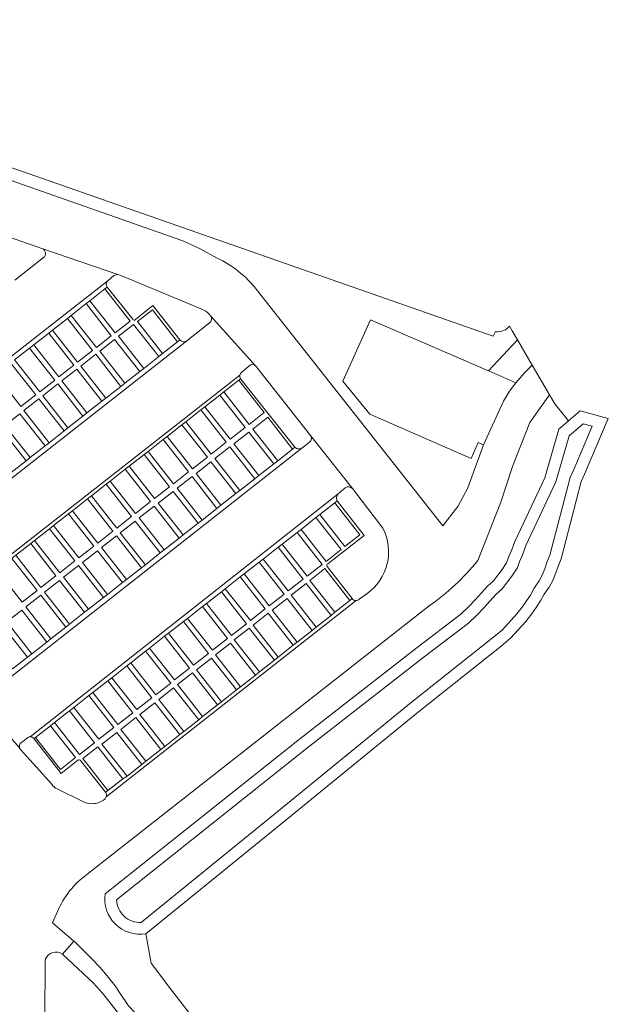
# Model space of a CAD drawing. Header units: metres. Extents: x 151213 to 156373, y 469495 to 475754.
# Tile 226 of 230: x 154214 to 154275, y 474342 to 474443. Entities that reach past the tile are written whole.
import ezdxf

# ---------------------------------------------------------------- set-up
doc = ezdxf.new("R2010")
doc.units = ezdxf.units.M
for name, color, linetype, lineweight in [('B-WE-OG-TERREIN_BEGROEID-GV', 252, 'Continuous', 18), ('B-WE-VH-GESLOTENVERHARDING_ASFALT-GV', 252, 'Continuous', 18), ('B-WE-VH-OPENVERHARDING_BETONSTRAATSTEEN-GV', 252, 'Continuous', 18), ('B-WE-VH-OPENVERHARDING_TEGEL-GV', 252, 'Continuous', 18)]:
    doc.layers.add(name, color=color, linetype=linetype, lineweight=lineweight)

msp = doc.modelspace()

# ---------------------------------------------------------------- linework, layer by layer
at = {"layer": 'B-WE-OG-TERREIN_BEGROEID-GV', "flags": 128}
for points in [[(154262.988, 474411.18), (154262.913, 474411.206), (154262.674, 474410.717), (154165.161, 474444.802), (154165.433, 474445.237)], [(154168.924, 474431.317), (154164.206, 474432.956), (154167.517, 474442.532), (154172.272, 474440.888), (154185.329, 474436.373), (154201.867, 474430.642), (154230.544, 474420.582), (154232.338, 474419.757), (154234.092, 474418.799)], [(154238.164, 474415.559), (154257.464, 474391.098), (154259.015, 474393.107), (154260.039, 474395.01), (154261.661, 474399.47), (154261.11, 474399.705), (154260.384, 474398.07), (154249.904, 474402.638), (154247.119, 474406.048), (154249.953, 474412.405), (154262.17, 474407.129), (154265.165, 474410.329), (154264.61, 474411.272), (154264.333, 474411.743)], [(154222.51, 474353.03), (154242.61, 474369.01), (154254.78, 474378.51), (154259.32, 474381.96), (154260.13, 474382.76), (154260.83, 474383.49), (154262.07, 474384.87), (154262.7, 474385.42), (154263.6, 474386.59), (154264.04, 474387.26), (154264.28, 474387.94), (154264.55, 474388.54), (154264.923, 474389.538), (154267.992, 474396.077), (154269.46, 474401.108), (154270.443, 474401.946), (154269.052, 474403.714), (154268.499, 474404.655), (154266.454, 474401.778), (154264.665, 474397.218), (154263.447, 474393.544), (154261.062, 474387.514)], [(154272.12, 474396.44), (154274.568, 474402.208), (154271.673, 474402.996), (154270.443, 474401.946), (154269.46, 474401.108), (154267.992, 474396.077), (154264.923, 474389.538), (154264.55, 474388.54), (154264.28, 474387.94), (154264.04, 474387.26), (154263.6, 474386.59), (154262.7, 474385.42), (154262.07, 474384.87), (154260.83, 474383.49), (154260.13, 474382.76), (154259.32, 474381.96), (154254.78, 474378.51), (154242.61, 474369.01), (154222.51, 474353.03)], [(154223.695, 474352.414), (154243.365, 474368.052), (154255.524, 474377.543), (154260.121, 474381.036), (154260.999, 474381.904), (154261.724, 474382.66), (154262.928, 474384), (154263.593, 474384.58), (154264.595, 474385.882), (154265.141, 474386.714), (154265.413, 474387.486), (154265.679, 474388.076), (154266.048, 474389.064), (154269.137, 474395.644), (154270.529, 474400.416), (154271.216, 474401.002), (154271.975, 474401.649), (154272.899, 474401.398), (154271.006, 474396.937), (154270.607, 474396.085), (154268.519, 474388.055), (154268.255, 474387.403), (154268.003, 474386.646), (154267.74, 474385.975), (154267.413, 474385.42), (154266.885, 474384.664), (154266.505, 474383.935), (154266.113, 474383.33), (154265.649, 474382.689), (154265.089, 474381.989), (154263.61, 474380.34), (154262.72, 474379.596), (154254.165, 474372.81), (154240.08, 474361.306), (154226.465, 474350.249), (154226.248, 474350.072)], [(154226.74, 474348.9), (154240.85, 474360.36), (154254.93, 474371.86), (154263.49, 474378.65), (154264.46, 474379.46), (154266.02, 474381.2), (154266.62, 474381.95), (154267.12, 474382.64), (154267.56, 474383.32), (154267.93, 474384.03), (154268.44, 474384.76), (154268.84, 474385.44), (154269.15, 474386.23), (154269.4, 474386.98), (154269.68, 474387.67), (154271.76, 474395.67), (154272.12, 474396.44)], [(154256.026, 474382.805), (154220.62, 474355.019)], [(154217.592, 474351.212), (154217.087, 474350.043), (154219.279, 474348.139), (154219.483, 474347.962), (154221.15, 474346.286), (154221.981, 474345.447), (154222.745, 474344.55), (154223.543, 474343.512), (154224.074, 474342.731), (154224.938, 474341.427), (154225.578, 474340.737), (154226.84, 474339.325), (154228.285, 474337.631), (154229.407, 474336.053), (154230.536, 474334.541), (154232.497, 474331.792), (154234.673, 474328.976), (154237.073, 474325.944), (154239.017, 474323.402), (154240.537, 474321.492), (154242.863, 474318.357), (154244.229, 474316.454), (154245.163, 474315.391), (154245.881, 474314.807)], [(154227.272, 474345.851), (154226.74, 474348.9)], [(154226.871, 474336.646), (154223.898, 474340.657), (154222.243, 474342.748), (154221.299, 474343.802), (154218.092, 474346.775)], [(154216.304, 474345.96), (154216.269, 474340.208), (154216.103, 474334.951), (154216.156, 474334.687), (154216.29, 474334.506), (154220.329, 474329.165), (154235.168, 474309.669)], [(154256.217, 474313.89), (154256.391, 474314.314), (154253.321, 474315.895), (154250.17, 474316.189), (154229.289, 474343.204), (154227.272, 474345.851)]]:
    msp.add_lwpolyline(points, dxfattribs=at)
at = {"layer": 'B-WE-OG-TERREIN_BEGROEID-GV'}
for points in [[(154234.092, 474418.799, -0.1159662), (154238.164, 474415.559)], [(154264.333, 474411.743, -0.2579264), (154262.988, 474411.18)], [(154261.062, 474387.514, -0.0733675), (154256.026, 474382.805)], [(154220.62, 474355.019, 0.135037), (154217.592, 474351.212)], [(154226.74, 474348.9, -0.5074394), (154222.51, 474353.03)], [(154222.51, 474353.03, 0.5074394), (154226.74, 474348.9)], [(154226.248, 474350.072, -0.4157416), (154223.695, 474352.414)], [(154216.35, 474346.287, 0.0792337), (154216.304, 474345.96)], [(154218.092, 474346.775, 0.4980209), (154216.35, 474346.287)]]:
    msp.add_lwpolyline(points, format="xyb", dxfattribs=at)
at = {"layer": 'B-WE-VH-GESLOTENVERHARDING_ASFALT-GV', "flags": 128}
for points in [[(154234.092, 474418.799), (154232.338, 474419.757), (154230.544, 474420.582), (154201.867, 474430.642), (154185.329, 474436.373)], [(154206.081, 474423.229), (154216.057, 474419.746), (154223.952, 474417.075), (154224.904, 474416.664), (154232.526, 474413.521)], [(154268.499, 474404.655), (154266.7, 474407.718), (154265.893, 474406.934), (154265.007, 474405.904), (154264.349, 474405.009), (154263.721, 474403.981), (154261.661, 474399.47), (154260.039, 474395.01), (154259.015, 474393.107), (154257.464, 474391.098), (154238.164, 474415.559)], [(154233.273, 474412.994), (154233.44, 474412.801), (154238.089, 474407.632), (154238.138, 474407.571), (154243.762, 474400.457), (154248.112, 474394.941), (154251.239, 474390.869)], [(154261.062, 474387.514), (154263.447, 474393.544), (154264.665, 474397.218), (154266.454, 474401.778), (154268.499, 474404.655)], [(154249.581, 474384.062), (154248.785, 474383.501)], [(154248.481, 474383.366), (154222.622, 474363.057)], [(154220.62, 474355.019), (154256.026, 474382.805)], [(154213.68, 474368.084), (154209.181, 474373.161)], [(154216.988, 474364.361), (154213.749, 474367.949)], [(154220.285, 474362.547), (154217.563, 474363.878)], [(154218.092, 474346.775), (154219.279, 474348.139), (154217.087, 474350.043), (154217.592, 474351.212)], [(154219.483, 474347.962), (154219.279, 474348.139), (154218.092, 474346.775), (154221.299, 474343.802), (154222.243, 474342.748), (154223.898, 474340.657), (154226.871, 474336.646), (154231.225, 474330.591), (154243.772, 474314.087)], [(154245.805, 474314.787), (154245.881, 474314.807), (154245.163, 474315.391), (154244.229, 474316.454), (154242.863, 474318.357), (154240.537, 474321.492), (154239.017, 474323.402), (154237.073, 474325.944), (154234.673, 474328.976), (154232.497, 474331.792), (154230.536, 474334.541), (154229.407, 474336.053), (154228.285, 474337.631), (154226.84, 474339.325), (154225.578, 474340.737), (154224.938, 474341.427), (154224.074, 474342.731), (154223.543, 474343.512), (154222.745, 474344.55), (154221.981, 474345.447), (154221.15, 474346.286), (154219.483, 474347.962)], [(154216.269, 474340.208), (154216.304, 474345.96)]]:
    msp.add_lwpolyline(points, dxfattribs=at)
at = {"layer": 'B-WE-VH-GESLOTENVERHARDING_ASFALT-GV'}
for points in [[(154238.164, 474415.559, 0.1159662), (154234.092, 474418.799)], [(154232.526, 474413.521, -0.1113914), (154233.273, 474412.994)], [(154251.239, 474390.869, -0.3764099), (154249.581, 474384.062)], [(154256.026, 474382.805, 0.0733675), (154261.062, 474387.514)], [(154248.785, 474383.501, -0.1804035), (154248.481, 474383.366)], [(154213.749, 474367.949, -0.0678678), (154213.68, 474368.084)], [(154217.563, 474363.878, -0.1229301), (154216.988, 474364.361)], [(154221.337, 474362.355, -0.1408505), (154220.285, 474362.547)], [(154222.476, 474362.809, -0.14024), (154221.337, 474362.355)], [(154222.622, 474363.057, -0.118042), (154222.476, 474362.809)], [(154217.592, 474351.212, -0.135037), (154220.62, 474355.019)], [(154216.304, 474345.96, -0.0792337), (154216.35, 474346.287)], [(154216.35, 474346.287, -0.4980209), (154218.092, 474346.775)]]:
    msp.add_lwpolyline(points, format="xyb", dxfattribs=at)
at = {"layer": 'B-WE-VH-OPENVERHARDING_BETONSTRAATSTEEN-GV'}
for points in [[(154216.057, 474419.746, -0.5550934), (154216.143, 474418.838)], [(154223.405, 474416.978, -0.1843578), (154223.952, 474417.075)], [(154222.719, 474415.779, -0.3931424), (154222.828, 474416.466)], [(154225.665, 474412.429, -0.4912077), (154225.378, 474412.464)], [(154233.44, 474412.801, -0.189554), (154233.516, 474412.41)], [(154233.516, 474412.41, -0.1918196), (154233.325, 474412.094)], [(154230.977, 474410.243, -0.4040655), (154230.242, 474410.32)], [(154237.42, 474407.643, -0.4140619), (154238.089, 474407.632)], [(154236.531, 474406.31, -0.2039319), (154236.464, 474406.687)], [(154236.464, 474406.687, -0.1827608), (154236.657, 474406.976)], [(154243.762, 474400.457, -0.397565), (154243.663, 474399.755)], [(154242.877, 474399.138, -0.3443841), (154242.142, 474399.219)], [(154247.362, 474395.018, -0.4041213), (154248.112, 474394.941)], [(154246.514, 474393.695, -0.3587814), (154246.64, 474394.414)], [(154245.491, 474386.892, -0.6078518), (154245.555, 474387.175)], [(154248.481, 474383.366, -0.2611592), (154248.056, 474383.569)], [(154213.68, 474368.084, -0.3123771), (154213.852, 474368.687)], [(154214.44, 474369.147, -0.1820363), (154214.766, 474369.274)], [(154214.766, 474369.274, -0.2335094), (154215.164, 474369.085)], [(154219.683, 474366.865, -0.4525173), (154219.977, 474366.808)], [(154222.559, 474363.553, -0.2118611), (154222.622, 474363.057)]]:
    msp.add_lwpolyline(points, format="xyb", dxfattribs=at)
at = {"layer": 'B-WE-VH-OPENVERHARDING_BETONSTRAATSTEEN-GV', "flags": 128}
for points in [[(154223.952, 474417.075), (154216.057, 474419.746)], [(154216.143, 474418.838), (154213.186, 474416.525)], [(154195.071, 474394.804), (154196.435, 474395.807), (154222.828, 474416.466), (154223.405, 474416.978)], [(154222.828, 474416.466), (154196.435, 474395.807)], [(154225.378, 474412.464), (154222.719, 474415.779), (154222.487, 474415.597), (154225.096, 474412.266), (154223.548, 474411.053), (154220.939, 474414.383), (154220.551, 474414.078), (154223.159, 474410.749), (154221.611, 474409.536), (154219.004, 474412.864), (154218.616, 474412.56), (154221.222, 474409.233), (154219.674, 474408.02), (154217.068, 474411.345), (154216.681, 474411.042), (154219.285, 474407.717), (154217.737, 474406.504), (154215.133, 474409.827), (154214.703, 474409.49), (154217.301, 474406.173), (154215.753, 474404.96), (154213.155, 474408.275)], [(154213.155, 474408.275), (154214.703, 474409.49), (154215.133, 474409.827), (154216.681, 474411.042), (154217.068, 474411.345), (154218.616, 474412.56), (154219.004, 474412.864), (154220.551, 474414.078), (154220.939, 474414.383), (154222.487, 474415.597), (154222.719, 474415.779)], [(154211.738, 474401.161), (154214.348, 474397.829), (154214.76, 474398.153), (154212.15, 474401.484), (154213.699, 474402.697), (154216.307, 474399.369), (154216.718, 474399.692), (154214.111, 474403.02), (154215.659, 474404.233), (154218.264, 474400.907), (154218.677, 474401.231), (154216.071, 474404.556), (154217.62, 474405.769), (154220.223, 474402.446), (154220.635, 474402.77), (154218.032, 474406.092), (154219.58, 474407.306), (154222.182, 474403.986), (154222.593, 474404.309), (154219.992, 474407.628), (154221.541, 474408.842), (154224.14, 474405.525), (154224.551, 474405.848), (154221.953, 474409.164), (154223.501, 474410.378), (154226.098, 474407.064), (154226.51, 474407.387), (154223.913, 474410.7), (154225.462, 474411.914), (154228.056, 474408.602), (154228.469, 474408.927), (154225.875, 474412.238), (154227.426, 474413.453), (154230.019, 474410.145), (154230.242, 474410.32), (154227.46, 474413.895), (154225.665, 474412.429)], [(154238.089, 474407.632), (154233.44, 474412.801)], [(154233.325, 474412.094), (154230.977, 474410.243), (154200.705, 474386.516), (154200.547, 474386.417)], [(154200.705, 474386.516), (154230.977, 474410.243)], [(154230.242, 474410.32), (154230.019, 474410.145), (154228.469, 474408.927), (154228.056, 474408.602), (154226.51, 474407.387), (154226.098, 474407.064), (154224.551, 474405.848), (154224.14, 474405.525), (154222.593, 474404.309), (154222.182, 474403.986), (154220.635, 474402.77), (154220.223, 474402.446), (154218.677, 474401.231), (154218.264, 474400.907), (154216.718, 474399.692), (154216.307, 474399.369), (154214.76, 474398.153), (154214.348, 474397.829), (154212.802, 474396.614)], [(154212.743, 474407.952), (154215.341, 474404.637), (154213.792, 474403.424), (154211.196, 474406.738)], [(154236.657, 474406.976), (154237.42, 474407.643)], [(154236.464, 474406.687), (154204.841, 474381.915)], [(154204.841, 474381.915), (154236.464, 474406.687)], [(154211.884, 474380.809), (154214.476, 474377.502), (154214.936, 474377.863), (154212.344, 474381.171), (154213.893, 474382.384), (154216.483, 474379.078), (154216.892, 474379.399), (154214.302, 474382.705), (154215.85, 474383.918), (154218.44, 474380.614), (154218.849, 474380.935), (154216.26, 474384.239), (154217.808, 474385.452), (154220.396, 474382.148), (154220.805, 474382.471), (154218.217, 474385.773), (154219.766, 474386.986), (154222.353, 474383.684), (154222.762, 474384.005), (154220.175, 474387.306), (154221.723, 474388.52), (154224.31, 474385.22), (154224.721, 474385.537), (154222.133, 474388.84), (154223.681, 474390.053), (154226.264, 474386.757), (154226.271, 474386.747), (154226.681, 474387.068), (154226.674, 474387.078), (154224.09, 474390.374), (154225.639, 474391.587), (154228.221, 474388.291), (154228.63, 474388.613), (154226.048, 474391.908), (154227.597, 474393.121), (154230.177, 474389.827), (154230.586, 474390.148), (154228.006, 474393.442), (154229.554, 474394.655), (154232.133, 474391.363), (154232.543, 474391.684), (154229.963, 474394.976), (154231.512, 474396.189), (154234.09, 474392.898), (154234.499, 474393.22), (154231.921, 474396.51), (154233.469, 474397.723), (154236.046, 474394.434), (154236.455, 474394.755), (154233.879, 474398.044), (154235.427, 474399.257), (154238.002, 474395.97), (154238.412, 474396.291), (154235.836, 474399.577), (154237.385, 474400.791), (154239.959, 474397.505), (154240.367, 474397.826), (154237.794, 474401.111), (154239.342, 474402.324), (154241.915, 474399.041), (154242.142, 474399.219), (154236.564, 474406.264), (154236.531, 474406.31), (154236.336, 474406.157), (154238.964, 474402.802), (154237.416, 474401.589), (154234.788, 474404.942), (154234.379, 474404.621), (154237.006, 474401.268), (154235.458, 474400.055), (154232.832, 474403.406), (154232.423, 474403.085), (154235.049, 474399.734), (154233.5, 474398.521), (154230.876, 474401.87), (154230.468, 474401.55), (154233.091, 474398.201), (154231.543, 474396.987), (154228.92, 474400.334), (154228.511, 474400.014), (154231.133, 474396.667), (154229.585, 474395.454), (154226.964, 474398.799), (154226.555, 474398.478), (154229.176, 474395.133), (154227.627, 474393.92), (154225.008, 474397.264), (154224.599, 474396.942), (154227.218, 474393.599), (154225.67, 474392.386), (154223.051, 474395.728), (154222.642, 474395.407), (154225.26, 474392.065), (154223.712, 474390.852), (154221.095, 474394.192), (154220.686, 474393.871), (154223.303, 474390.531), (154221.754, 474389.318), (154219.139, 474392.656), (154218.73, 474392.335), (154221.345, 474388.997), (154219.797, 474387.784), (154217.182, 474391.12), (154216.774, 474390.8), (154219.387, 474387.464), (154217.839, 474386.25), (154215.226, 474389.585), (154214.817, 474389.264), (154217.43, 474385.93), (154215.881, 474384.716), (154213.27, 474388.049)], [(154226.964, 474398.799), (154228.511, 474400.014), (154228.92, 474400.334), (154230.468, 474401.55), (154230.876, 474401.87), (154232.423, 474403.085), (154232.832, 474403.406), (154234.379, 474404.621), (154234.788, 474404.942), (154236.336, 474406.157), (154236.531, 474406.31)], [(154248.112, 474394.941), (154243.762, 474400.457)], [(154243.663, 474399.755), (154242.877, 474399.138), (154210.714, 474373.901), (154209.763, 474373.115)], [(154242.142, 474399.219), (154241.915, 474399.041), (154240.367, 474397.826), (154239.959, 474397.505), (154238.412, 474396.291), (154238.002, 474395.97), (154236.455, 474394.755), (154236.046, 474394.434), (154234.499, 474393.22), (154234.09, 474392.898), (154232.543, 474391.684), (154232.133, 474391.363), (154230.586, 474390.148), (154230.177, 474389.827), (154228.63, 474388.613), (154228.221, 474388.291), (154226.681, 474387.068), (154226.271, 474386.747), (154224.721, 474385.537), (154224.31, 474385.22), (154222.762, 474384.005), (154222.353, 474383.684), (154220.805, 474382.471), (154220.396, 474382.148), (154218.849, 474380.935), (154218.44, 474380.614), (154216.892, 474379.399), (154216.483, 474379.078), (154214.936, 474377.863), (154214.476, 474377.502), (154212.928, 474376.287)], [(154205.23, 474381.737), (154205.39, 474381.863), (154206.938, 474383.078), (154207.348, 474383.4), (154208.895, 474384.614), (154209.357, 474384.977), (154210.904, 474386.191), (154211.314, 474386.513), (154212.862, 474387.728), (154213.27, 474388.049), (154214.817, 474389.264), (154215.226, 474389.585), (154216.774, 474390.8), (154217.182, 474391.12), (154218.73, 474392.335), (154219.139, 474392.656), (154220.686, 474393.871), (154221.095, 474394.192), (154222.642, 474395.407), (154223.051, 474395.728), (154224.599, 474396.942), (154225.008, 474397.264), (154226.555, 474398.478), (154226.964, 474398.799)], [(154210.714, 474373.901), (154242.877, 474399.138)], [(154214.766, 474369.274), (154246.64, 474394.414), (154247.362, 474395.018)], [(154246.64, 474394.414), (154214.766, 474369.274)], [(154215.164, 474369.085), (154215.321, 474369.209), (154216.869, 474370.423), (154217.278, 474370.742), (154218.827, 474371.956), (154219.29, 474372.319), (154220.838, 474373.533), (154221.248, 474373.853), (154222.796, 474375.066), (154223.205, 474375.387), (154224.753, 474376.6), (154225.162, 474376.921), (154226.71, 474378.134), (154227.12, 474378.455), (154228.668, 474379.669), (154229.077, 474379.989), (154230.626, 474381.203), (154231.035, 474381.524), (154232.583, 474382.737), (154232.992, 474383.058), (154234.54, 474384.271), (154234.949, 474384.592), (154236.498, 474385.805), (154236.907, 474386.126), (154238.455, 474387.339), (154238.865, 474387.66), (154240.413, 474388.873), (154240.822, 474389.194), (154242.37, 474390.408), (154242.78, 474390.728), (154244.328, 474391.942), (154244.737, 474392.263), (154246.285, 474393.476), (154246.533, 474393.67), (154246.514, 474393.695)], [(154245.555, 474387.175), (154249.304, 474390.109), (154246.533, 474393.67), (154246.285, 474393.476), (154248.876, 474390.169), (154247.328, 474388.955), (154244.737, 474392.263), (154244.328, 474391.942), (154246.919, 474388.635), (154245.37, 474387.422), (154242.78, 474390.728), (154242.37, 474390.408), (154244.961, 474387.101), (154243.413, 474385.888), (154240.822, 474389.194), (154240.413, 474388.873), (154243.003, 474385.567), (154241.455, 474384.354), (154238.865, 474387.66), (154238.455, 474387.339), (154241.046, 474384.033), (154239.497, 474382.82), (154236.907, 474386.126), (154236.498, 474385.805), (154239.088, 474382.499), (154237.54, 474381.286), (154234.949, 474384.592), (154234.54, 474384.271), (154237.13, 474380.966), (154235.582, 474379.752), (154232.992, 474383.058), (154232.583, 474382.737), (154235.173, 474379.432), (154233.624, 474378.218), (154231.035, 474381.524), (154230.626, 474381.203), (154233.215, 474377.898)], [(154212.862, 474387.728), (154215.472, 474384.396), (154213.924, 474383.183), (154211.314, 474386.513)], [(154219.977, 474366.808), (154222.559, 474363.553), (154222.793, 474363.709), (154220.201, 474367.013), (154221.751, 474368.229), (154224.343, 474364.925), (154224.781, 474365.197), (154222.188, 474368.501), (154223.738, 474369.718), (154226.331, 474366.413), (154226.737, 474366.738), (154224.144, 474370.042), (154225.694, 474371.258), (154228.287, 474367.954), (154228.693, 474368.279), (154226.1, 474371.583), (154227.65, 474372.799), (154230.243, 474369.495), (154230.648, 474369.82), (154228.056, 474373.124), (154229.606, 474374.34), (154232.198, 474371.036), (154232.604, 474371.361), (154230.012, 474374.666), (154231.562, 474375.881), (154234.154, 474372.577), (154234.56, 474372.902), (154231.968, 474376.207), (154233.518, 474377.422), (154236.11, 474374.118), (154236.516, 474374.443), (154233.923, 474377.748), (154235.473, 474378.963), (154238.066, 474375.659), (154238.472, 474375.984), (154235.879, 474379.289), (154237.429, 474380.505), (154240.022, 474377.2), (154240.428, 474377.525), (154237.835, 474380.83), (154239.385, 474382.046), (154241.978, 474378.741), (154242.384, 474379.066), (154239.791, 474382.371), (154241.341, 474383.587), (154243.934, 474380.282), (154244.34, 474380.607), (154241.747, 474383.912), (154243.297, 474385.128), (154245.889, 474381.823), (154246.295, 474382.148), (154243.703, 474385.453), (154245.253, 474386.669), (154247.845, 474383.364), (154248.056, 474383.569), (154245.491, 474386.892)], [(154222.622, 474363.057), (154248.481, 474383.366)], [(154248.056, 474383.569), (154247.845, 474383.364), (154246.295, 474382.148), (154245.889, 474381.823), (154244.34, 474380.607), (154243.934, 474380.282), (154242.384, 474379.066), (154241.978, 474378.741), (154240.428, 474377.525), (154240.022, 474377.2), (154238.472, 474375.984), (154238.066, 474375.659), (154236.516, 474374.443), (154236.11, 474374.118), (154234.56, 474372.902), (154234.154, 474372.577), (154232.604, 474371.361), (154232.198, 474371.036), (154230.648, 474369.82), (154230.243, 474369.495), (154228.693, 474368.279), (154228.287, 474367.954), (154226.737, 474366.738), (154226.331, 474366.413), (154224.781, 474365.197)], [(154233.215, 474377.898), (154231.667, 474376.685), (154229.077, 474379.989), (154228.668, 474379.669), (154231.257, 474376.364), (154229.709, 474375.151), (154227.12, 474378.455), (154226.71, 474378.134), (154229.3, 474374.83), (154227.751, 474373.617), (154225.162, 474376.921), (154224.753, 474376.6), (154227.342, 474373.296), (154225.794, 474372.083), (154223.205, 474375.387), (154222.796, 474375.066), (154225.384, 474371.762), (154223.836, 474370.549), (154221.248, 474373.853), (154220.838, 474373.533), (154223.427, 474370.228), (154221.878, 474369.015), (154219.29, 474372.319), (154218.827, 474371.956), (154221.417, 474368.654), (154219.87, 474367.44), (154217.278, 474370.742), (154216.869, 474370.423), (154219.457, 474367.119), (154217.909, 474365.905), (154215.321, 474369.209), (154215.164, 474369.085), (154215.191, 474369.048), (154217.972, 474365.48), (154219.683, 474366.865)], [(154209.181, 474373.161), (154213.68, 474368.084)], [(154213.852, 474368.687), (154214.44, 474369.147)], [(154224.781, 474365.197), (154224.343, 474364.925), (154222.793, 474363.709), (154222.559, 474363.553)]]:
    msp.add_lwpolyline(points, dxfattribs=at)
for points in [[(154225.096, 474412.266), (154222.487, 474415.597), (154220.939, 474414.383), (154223.548, 474411.053)], [(154220.551, 474414.078), (154219.004, 474412.864), (154221.611, 474409.536), (154223.159, 474410.749)], [(154228.469, 474408.927), (154230.019, 474410.145), (154227.426, 474413.453), (154225.875, 474412.238)], [(154218.616, 474412.56), (154217.068, 474411.345), (154219.674, 474408.02), (154221.222, 474409.233)], [(154226.51, 474407.387), (154228.056, 474408.602), (154225.462, 474411.914), (154223.913, 474410.7)], [(154216.681, 474411.042), (154215.133, 474409.827), (154217.737, 474406.504), (154219.285, 474407.717)], [(154224.551, 474405.848), (154226.098, 474407.064), (154223.501, 474410.378), (154221.953, 474409.164)], [(154214.703, 474409.49), (154213.155, 474408.275), (154215.753, 474404.96), (154217.301, 474406.173)], [(154262.194, 474407.119), (154265.007, 474405.904), (154265.893, 474406.934), (154266.7, 474407.718), (154265.165, 474410.329), (154262.17, 474407.129)], [(154222.593, 474404.309), (154224.14, 474405.525), (154221.541, 474408.842), (154219.992, 474407.628)], [(154212.743, 474407.952), (154211.196, 474406.738), (154213.792, 474403.424), (154215.341, 474404.637)], [(154222.182, 474403.986), (154219.58, 474407.306), (154218.032, 474406.092), (154220.635, 474402.77)], [(154218.677, 474401.231), (154220.223, 474402.446), (154217.62, 474405.769), (154216.071, 474404.556)], [(154236.336, 474406.157), (154234.788, 474404.942), (154237.416, 474401.589), (154238.964, 474402.802)], [(154234.379, 474404.621), (154232.832, 474403.406), (154235.458, 474400.055), (154237.006, 474401.268)], [(154216.718, 474399.692), (154218.264, 474400.907), (154215.659, 474404.233), (154214.111, 474403.02)], [(154214.76, 474398.153), (154216.307, 474399.369), (154213.699, 474402.697), (154212.15, 474401.484)], [(154232.423, 474403.085), (154230.876, 474401.87), (154233.5, 474398.521), (154235.049, 474399.734)], [(154241.915, 474399.041), (154239.342, 474402.324), (154237.794, 474401.111), (154240.367, 474397.826)], [(154230.468, 474401.55), (154228.92, 474400.334), (154231.543, 474396.987), (154233.091, 474398.201)], [(154212.802, 474396.614), (154214.348, 474397.829), (154211.738, 474401.161), (154210.19, 474399.948)], [(154239.959, 474397.505), (154237.385, 474400.791), (154235.836, 474399.577), (154238.412, 474396.291)], [(154228.511, 474400.014), (154226.964, 474398.799), (154229.585, 474395.454), (154231.133, 474396.667)], [(154238.002, 474395.97), (154235.427, 474399.257), (154233.879, 474398.044), (154236.455, 474394.755)], [(154226.555, 474398.478), (154225.008, 474397.264), (154227.627, 474393.92), (154229.176, 474395.133)], [(154236.046, 474394.434), (154233.469, 474397.723), (154231.921, 474396.51), (154234.499, 474393.22)], [(154224.599, 474396.942), (154223.051, 474395.728), (154225.67, 474392.386), (154227.218, 474393.599)], [(154234.09, 474392.898), (154231.512, 474396.189), (154229.963, 474394.976), (154232.543, 474391.684)], [(154222.642, 474395.407), (154221.095, 474394.192), (154223.712, 474390.852), (154225.26, 474392.065)], [(154232.133, 474391.363), (154229.554, 474394.655), (154228.006, 474393.442), (154230.586, 474390.148)], [(154220.686, 474393.871), (154219.139, 474392.656), (154221.754, 474389.318), (154223.303, 474390.531)], [(154228.63, 474388.613), (154230.177, 474389.827), (154227.597, 474393.121), (154226.048, 474391.908)], [(154244.737, 474392.263), (154247.328, 474388.955), (154248.876, 474390.169), (154246.285, 474393.476)], [(154218.73, 474392.335), (154217.182, 474391.12), (154219.797, 474387.784), (154221.345, 474388.997)], [(154228.221, 474388.291), (154225.639, 474391.587), (154224.09, 474390.374), (154226.674, 474387.078), (154226.681, 474387.068)], [(154244.328, 474391.942), (154242.78, 474390.728), (154245.37, 474387.422), (154246.919, 474388.635)], [(154216.774, 474390.8), (154215.226, 474389.585), (154217.839, 474386.25), (154219.387, 474387.464)], [(154226.271, 474386.747), (154226.264, 474386.757), (154223.681, 474390.053), (154222.133, 474388.84), (154224.721, 474385.537)], [(154242.37, 474390.408), (154240.822, 474389.194), (154243.413, 474385.888), (154244.961, 474387.101)], [(154214.817, 474389.264), (154213.27, 474388.049), (154215.881, 474384.716), (154217.43, 474385.93)], [(154222.762, 474384.005), (154224.31, 474385.22), (154221.723, 474388.52), (154220.175, 474387.306)], [(154243.003, 474385.567), (154240.413, 474388.873), (154238.865, 474387.66), (154241.455, 474384.354)], [(154212.862, 474387.728), (154211.314, 474386.513), (154213.924, 474383.183), (154215.472, 474384.396)], [(154222.353, 474383.684), (154219.766, 474386.986), (154218.217, 474385.773), (154220.805, 474382.471)], [(154241.046, 474384.033), (154238.455, 474387.339), (154236.907, 474386.126), (154239.497, 474382.82)], [(154246.295, 474382.148), (154247.845, 474383.364), (154245.253, 474386.669), (154243.703, 474385.453)], [(154220.396, 474382.148), (154217.808, 474385.452), (154216.26, 474384.239), (154218.849, 474380.935)], [(154234.949, 474384.592), (154237.54, 474381.286), (154239.088, 474382.499), (154236.498, 474385.805)], [(154244.34, 474380.607), (154245.889, 474381.823), (154243.297, 474385.128), (154241.747, 474383.912)], [(154218.44, 474380.614), (154215.85, 474383.918), (154214.302, 474382.705), (154216.892, 474379.399)], [(154234.54, 474384.271), (154232.992, 474383.058), (154235.582, 474379.752), (154237.13, 474380.966)], [(154242.384, 474379.066), (154243.934, 474380.282), (154241.341, 474383.587), (154239.791, 474382.371)], [(154216.483, 474379.078), (154213.893, 474382.384), (154212.344, 474381.171), (154214.936, 474377.863)], [(154232.583, 474382.737), (154231.035, 474381.524), (154233.624, 474378.218), (154235.173, 474379.432)], [(154241.978, 474378.741), (154239.385, 474382.046), (154237.835, 474380.83), (154240.428, 474377.525)], [(154230.626, 474381.203), (154229.077, 474379.989), (154231.667, 474376.685), (154233.215, 474377.898)], [(154214.476, 474377.502), (154211.884, 474380.809), (154210.336, 474379.596), (154212.928, 474376.287)], [(154238.472, 474375.984), (154240.022, 474377.2), (154237.429, 474380.505), (154235.879, 474379.289)], [(154228.668, 474379.669), (154227.12, 474378.455), (154229.709, 474375.151), (154231.257, 474376.364)], [(154236.516, 474374.443), (154238.066, 474375.659), (154235.473, 474378.963), (154233.923, 474377.748)], [(154225.162, 474376.921), (154227.751, 474373.617), (154229.3, 474374.83), (154226.71, 474378.134)], [(154234.56, 474372.902), (154236.11, 474374.118), (154233.518, 474377.422), (154231.968, 474376.207)], [(154223.205, 474375.387), (154225.794, 474372.083), (154227.342, 474373.296), (154224.753, 474376.6)], [(154232.604, 474371.361), (154234.154, 474372.577), (154231.562, 474375.881), (154230.012, 474374.666)], [(154221.248, 474373.853), (154223.836, 474370.549), (154225.384, 474371.762), (154222.796, 474375.066)], [(154230.648, 474369.82), (154232.198, 474371.036), (154229.606, 474374.34), (154228.056, 474373.124)], [(154220.838, 474373.533), (154219.29, 474372.319), (154221.878, 474369.015), (154223.427, 474370.228)], [(154228.693, 474368.279), (154230.243, 474369.495), (154227.65, 474372.799), (154226.1, 474371.583)], [(154217.278, 474370.742), (154219.87, 474367.44), (154221.417, 474368.654), (154218.827, 474371.956)], [(154226.737, 474366.738), (154228.287, 474367.954), (154225.694, 474371.258), (154224.144, 474370.042)], [(154216.869, 474370.423), (154215.321, 474369.209), (154217.909, 474365.905), (154219.457, 474367.119)], [(154226.331, 474366.413), (154223.738, 474369.718), (154222.188, 474368.501), (154224.781, 474365.197)], [(154224.343, 474364.925), (154221.751, 474368.229), (154220.201, 474367.013), (154222.793, 474363.709)]]:
    msp.add_lwpolyline(points, close=True, dxfattribs=at)
at = {"layer": 'B-WE-VH-OPENVERHARDING_TEGEL-GV', "flags": 128}
for points in [[(154216.057, 474419.746), (154206.081, 474423.229)], [(154213.186, 474416.525), (154216.143, 474418.838)], [(154223.405, 474416.978), (154222.828, 474416.466)], [(154232.526, 474413.521), (154224.904, 474416.664), (154223.952, 474417.075)], [(154222.719, 474415.779), (154225.378, 474412.464)], [(154225.665, 474412.429), (154227.46, 474413.895), (154230.242, 474410.32)], [(154233.44, 474412.801), (154233.273, 474412.994)], [(154230.977, 474410.243), (154233.325, 474412.094)], [(154237.42, 474407.643), (154236.657, 474406.976)], [(154243.762, 474400.457), (154238.138, 474407.571), (154238.089, 474407.632)], [(154236.531, 474406.31), (154236.564, 474406.264), (154242.142, 474399.219)], [(154242.877, 474399.138), (154243.663, 474399.755)], [(154247.362, 474395.018), (154246.64, 474394.414)], [(154251.239, 474390.869), (154248.112, 474394.941)], [(154246.514, 474393.695), (154246.533, 474393.67), (154249.304, 474390.109), (154245.555, 474387.175)], [(154245.491, 474386.892), (154248.056, 474383.569)], [(154248.785, 474383.501), (154249.581, 474384.062)], [(154214.44, 474369.147), (154213.852, 474368.687)], [(154219.683, 474366.865), (154217.972, 474365.48), (154215.191, 474369.048), (154215.164, 474369.085)], [(154213.749, 474367.949), (154216.988, 474364.361)], [(154222.559, 474363.553), (154219.977, 474366.808)], [(154217.563, 474363.878), (154220.285, 474362.547)]]:
    msp.add_lwpolyline(points, dxfattribs=at)
at = {"layer": 'B-WE-VH-OPENVERHARDING_TEGEL-GV'}
for points in [[(154216.143, 474418.838, 0.5550934), (154216.057, 474419.746)], [(154223.952, 474417.075, 0.1843578), (154223.405, 474416.978)], [(154222.828, 474416.466, 0.3931424), (154222.719, 474415.779)], [(154233.273, 474412.994, 0.1113914), (154232.526, 474413.521)], [(154225.378, 474412.464, 0.4912077), (154225.665, 474412.429)], [(154233.516, 474412.41, 0.189554), (154233.44, 474412.801)], [(154233.325, 474412.094, 0.1918196), (154233.516, 474412.41)], [(154230.242, 474410.32, 0.4040655), (154230.977, 474410.243)], [(154238.089, 474407.632, 0.4140619), (154237.42, 474407.643)], [(154236.464, 474406.687, 0.2039319), (154236.531, 474406.31)], [(154236.657, 474406.976, 0.1827608), (154236.464, 474406.687)], [(154243.663, 474399.755, 0.397565), (154243.762, 474400.457)], [(154242.142, 474399.219, 0.3443841), (154242.877, 474399.138)], [(154248.112, 474394.941, 0.4041213), (154247.362, 474395.018)], [(154246.64, 474394.414, 0.3587814), (154246.514, 474393.695)], [(154249.581, 474384.062, 0.3764099), (154251.239, 474390.869)], [(154245.555, 474387.175, 0.6078518), (154245.491, 474386.892)], [(154248.056, 474383.569, 0.2611592), (154248.481, 474383.366)], [(154248.481, 474383.366, 0.1804035), (154248.785, 474383.501)], [(154213.852, 474368.687, 0.3123771), (154213.68, 474368.084)], [(154214.766, 474369.274, 0.1820363), (154214.44, 474369.147)], [(154215.164, 474369.085, 0.2335094), (154214.766, 474369.274)], [(154213.68, 474368.084, 0.0678678), (154213.749, 474367.949)], [(154219.977, 474366.808, 0.4525173), (154219.683, 474366.865)], [(154216.988, 474364.361, 0.1229301), (154217.563, 474363.878)], [(154222.622, 474363.057, 0.2118611), (154222.559, 474363.553)], [(154220.285, 474362.547, 0.1408505), (154221.337, 474362.355)], [(154221.337, 474362.355, 0.14024), (154222.476, 474362.809)], [(154222.476, 474362.809, 0.118042), (154222.622, 474363.057)]]:
    msp.add_lwpolyline(points, format="xyb", dxfattribs=at)
at = {"layer": 'B-WE-VH-OPENVERHARDING_TEGEL-GV', "flags": 128}
msp.add_lwpolyline([(154265.007, 474405.904), (154262.194, 474407.119), (154262.17, 474407.129), (154249.953, 474412.405), (154247.119, 474406.048), (154249.904, 474402.638), (154260.384, 474398.07), (154261.11, 474399.705), (154261.661, 474399.47), (154263.721, 474403.981), (154264.349, 474405.009)], close=True, dxfattribs=at)

doc.saveas('drawing.dxf')
